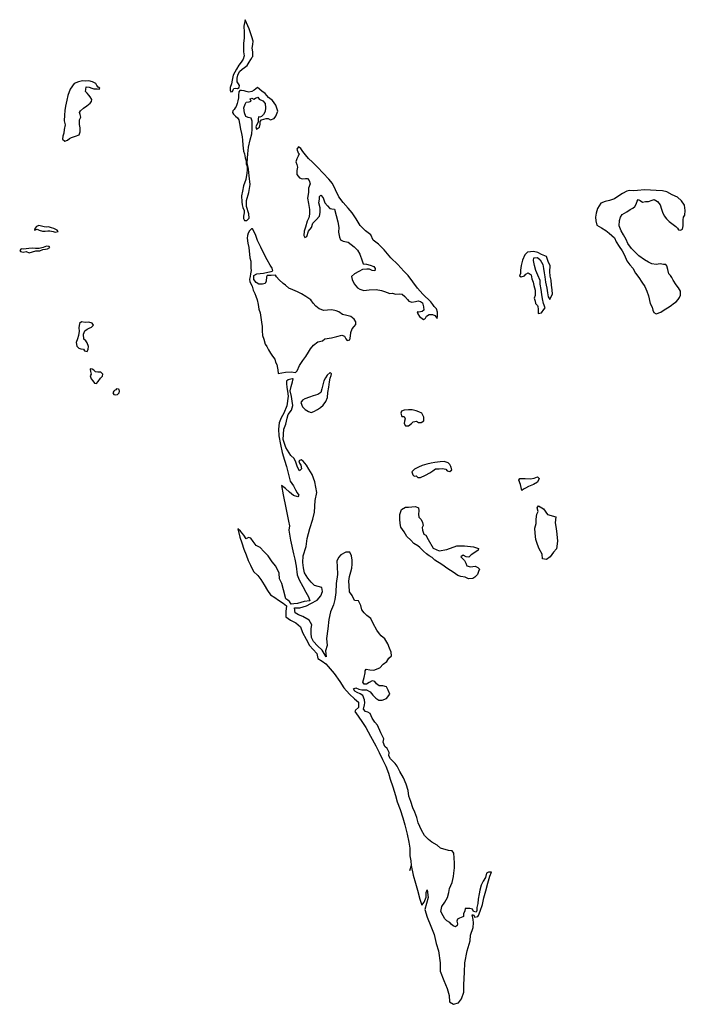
# Model space of a CAD drawing. Extents: x 85497 to 314014, y 760654 to 894511.
# Tile 6 of 25: x 85497 to 108441, y 829714 to 863644. Entities that reach past the tile are written whole.
import ezdxf

# ---------------------------------------------------------------- set-up
doc = ezdxf.new("R2010")
doc.units = 0
doc.layers.add('RPA', color=3, linetype='CONTINUOUS')

msp = doc.modelspace()

# ---------------------------------------------------------------- linework, layer by layer
at = {"layer": 'RPA', "color": 0}
for points in [[(93531, 862377), (93532, 862537), (93508, 862662), (93534, 862788), (93551, 862905), (93502, 863048), (93412, 863333), (93272, 863644), (93221, 863424), (93240, 863219), (93237, 863007), (93217, 862837), (93207, 862677), (93217, 862533), (93233, 862403), (93206, 862285), (93131, 862184), (93050, 862074), (92974, 861943), (92856, 861728), (92820, 861565), (92794, 861431), (92758, 861307), (92758, 861216), (92777, 861160), (92830, 861173), (92853, 861232), (92882, 861277), (92947, 861287), (93009, 861277), (93065, 861310), (93075, 861378), (93042, 861437), (92990, 861502), (92990, 861623), (93020, 861737), (93072, 861855), (93170, 861940), (93245, 861998), (93333, 862070), (93405, 862177), (93464, 862272), (93510, 862347)], [(88158, 861381), (88117, 861440), (88008, 861499), (87883, 861534), (87774, 861526), (87657, 861535), (87522, 861503), (87371, 861445), (87236, 861254), (87159, 861028), (87124, 860869), (87081, 860668), (87055, 860509), (87037, 860350), (87036, 860158), (87060, 860015), (87034, 859865), (87024, 859739), (86982, 859630), (86973, 859530), (87056, 859454), (87148, 859487), (87216, 859545), (87283, 859586), (87417, 859627), (87543, 859677), (87578, 859785), (87587, 859919), (87562, 860028), (87555, 860096), (87564, 860196), (87606, 860279), (87582, 860372), (87557, 860447), (87591, 860506), (87700, 860597), (87810, 860672), (87928, 860763), (87970, 860830), (87979, 860897), (87929, 860981), (87879, 861040), (87821, 861107), (87771, 861166), (87772, 861241), (87789, 861325), (87898, 861316), (87981, 861282), (88057, 861256), (88166, 861256), (88241, 861255), (88258, 861288), (88208, 861314)], [(93326, 856726), (93411, 856801), (93395, 856952), (93321, 857204), (93314, 857413), (93400, 857689), (93443, 857965), (93412, 858258), (93388, 858493), (93339, 858711), (93367, 859020), (93385, 859255), (93445, 859506), (93505, 859706), (93515, 859874), (93516, 860024), (93516, 860150), (93475, 860251), (93375, 860277), (93291, 860302), (93250, 860436), (93226, 860612), (93269, 860729), (93303, 860796), (93404, 860812), (93471, 860837), (93438, 860921), (93497, 860937), (93563, 860903), (93622, 860945), (93706, 860978), (93756, 860902), (93873, 860851), (93964, 860750), (93972, 860608), (93954, 860482), (93903, 860374), (93836, 860307), (93777, 860282), (93727, 860299), (93718, 860224), (93717, 860115), (93666, 860032), (93641, 859948), (93665, 859873), (93758, 859939), (93792, 860039), (93784, 860140), (93835, 860198), (93994, 860239), (94061, 860239), (94145, 860196), (94271, 860237), (94330, 860320), (94398, 860496), (94324, 860697), (94208, 860857), (94075, 860967), (93958, 861102), (93842, 861186), (93700, 861304), (93584, 861213), (93502, 861168), (93395, 861148), (93307, 861165), (93232, 861194), (93140, 861207), (93091, 861207), (93052, 861162), (93042, 861038), (93039, 860946), (93019, 860845), (92999, 860757), (92963, 860649), (92930, 860601), (92888, 860552), (92839, 860503), (92829, 860444), (92865, 860388), (92937, 860320), (93005, 860261), (93051, 860192), (93080, 860072), (93106, 859873), (93148, 859722), (93167, 859605), (93177, 859491), (93193, 859321), (93199, 859213), (93216, 859112), (93245, 859024), (93267, 858883), (93303, 858785), (93303, 858678), (93339, 858590), (93335, 858475), (93325, 858351), (93292, 858136), (93217, 857921), (93174, 857732), (93148, 857572), (93154, 857363), (93167, 857268), (93193, 857167), (93232, 857069), (93235, 856984), (93216, 856870), (93215, 856795), (93251, 856720)], [(99665, 853926), (99390, 854187), (99207, 854390), (99050, 854609), (98884, 854828), (98734, 854979), (98535, 855207), (98285, 855435), (98061, 855713), (97861, 855907), (97686, 856042), (97603, 856227), (97412, 856371), (97229, 856548), (97096, 856784), (96955, 856986), (96822, 857154), (96648, 857340), (96498, 857542), (96383, 857777), (96284, 858004), (96151, 858147), (95960, 858350), (95768, 858561), (95594, 858729), (95452, 858864), (95344, 858991), (95261, 859100), (95187, 859210), (95103, 859261), (95052, 859186), (95093, 859060), (95127, 859026), (95093, 858942), (95050, 858850), (95016, 858742), (95049, 858658), (95073, 858565), (95047, 858448), (95046, 858314), (95138, 858196), (95238, 858162), (95347, 858170), (95422, 858169), (95472, 858102), (95505, 857993), (95453, 857842), (95452, 857683), (95417, 857499), (95450, 857306), (95482, 857105), (95489, 856937), (95463, 856812), (95412, 856703), (95352, 856494), (95309, 856352), (95291, 856210), (95324, 856143), (95400, 856176), (95451, 856360), (95561, 856484), (95604, 856635), (95722, 856751), (95832, 856876), (95858, 857002), (95851, 857161), (95810, 857337), (95828, 857463), (95828, 857547), (95879, 857596), (95962, 857504), (96011, 857336), (96103, 857226), (96186, 857142), (96261, 857125), (96353, 857116), (96410, 856897), (96467, 856679), (96499, 856478), (96490, 856319), (96522, 856151), (96555, 856059), (96647, 856016), (96823, 855981), (97022, 855812), (97147, 855703), (97222, 855560), (97304, 855333), (97337, 855232), (97454, 855215), (97579, 855189), (97705, 855137), (97746, 855070), (97737, 854986), (97645, 855004), (97553, 855046), (97461, 855047), (97310, 855040), (97184, 854965), (97041, 854882), (96940, 854791), (96956, 854690), (97022, 854547), (97138, 854404), (97222, 854353), (97355, 854310), (97548, 854334), (97783, 854341), (97967, 854306), (98067, 854280), (98167, 854238), (98259, 854212), (98343, 854220), (98452, 854185), (98578, 854193), (98686, 854184), (98770, 854108), (98861, 854007), (98911, 853939), (99020, 853913), (99145, 853929), (99238, 853954), (99313, 853936), (99380, 853886), (99421, 853751), (99428, 853634), (99369, 853584), (99252, 853568), (99199, 853572), (99223, 853505), (99284, 853410), (99419, 853310), (99465, 853332), (99491, 853357), (99521, 853425), (99615, 853481), (99730, 853487), (99808, 853451), (99857, 853389), (99889, 853346), (99904, 853421), (99905, 853564), (99864, 853681), (99789, 853766), (99740, 853833)], [(107229, 853864), (107295, 853738), (107320, 853637), (107353, 853553), (107436, 853502), (107596, 853560), (107714, 853643), (107831, 853709), (107958, 853800), (108033, 853858), (108126, 853925), (108194, 854000), (108236, 854075), (108270, 854150), (108271, 854292), (108205, 854402), (108130, 854511), (108022, 854671), (107973, 854764), (107931, 854823), (107873, 854890), (107841, 855041), (107800, 855159), (107766, 855209), (107691, 855210), (107574, 855227), (107431, 855211), (107289, 855229), (107172, 855289), (107039, 855373), (106839, 855509), (106714, 855627), (106589, 855762), (106465, 855930), (106407, 856065), (106308, 856225), (106225, 856368), (106167, 856536), (106177, 856720), (106203, 856837), (106262, 856929), (106422, 857020), (106540, 857103), (106632, 857144), (106700, 857202), (106751, 857285), (106785, 857386), (106819, 857452), (106886, 857410), (106969, 857359), (107070, 857375), (107170, 857375), (107296, 857424), (107372, 857449), (107488, 857381), (107580, 857263), (107621, 857112), (107653, 857011), (107711, 856885), (107794, 856784), (107886, 856691), (107977, 856623), (108069, 856556), (108119, 856513), (108169, 856454), (108202, 856404), (108277, 856387), (108345, 856428), (108371, 856537), (108371, 856637), (108372, 856746), (108381, 856838), (108423, 856905), (108441, 857072), (108418, 857257), (108310, 857400), (108176, 857527), (107993, 857612), (107801, 857714), (107659, 857748), (107433, 857758), (107240, 857768), (107039, 857778), (106796, 857763), (106645, 857747), (106511, 857756), (106427, 857732), (106276, 857657), (106217, 857616), (106006, 857475), (105830, 857409), (105679, 857377), (105528, 857319), (105409, 857136), (105366, 856977), (105340, 856835), (105356, 856717), (105397, 856566), (105547, 856473), (105697, 856380), (105822, 856287), (105997, 856126), (106063, 855992), (106162, 855823), (106270, 855680), (106345, 855529), (106427, 855336), (106527, 855201), (106635, 855083), (106726, 854906), (106842, 854755), (106941, 854595), (107049, 854452), (107115, 854284), (107172, 854133)], [(86013, 856396), (86105, 856420), (86172, 856386), (86289, 856360), (86373, 856351), (86465, 856368), (86541, 856367), (86649, 856341), (86716, 856324), (86825, 856348), (86792, 856390), (86675, 856450), (86592, 856476), (86491, 856501), (86424, 856493), (86341, 856502), (86249, 856528), (86157, 856546), (86073, 856513), (86022, 856446)], [(94405, 851452), (94657, 851500), (94858, 851507), (95000, 851481), (95067, 851539), (95144, 851723), (95254, 851898), (95364, 852040), (95449, 852182), (95516, 852307), (95626, 852432), (95769, 852548), (95937, 852572), (96021, 852647), (96247, 852679), (96432, 852728), (96600, 852769), (96692, 852735), (96741, 852642), (96783, 852583), (96875, 852616), (96901, 852733), (96910, 852859), (96961, 852992), (97029, 853076), (97088, 853142), (97088, 853234), (97022, 853327), (96914, 853420), (96772, 853454), (96629, 853480), (96504, 853573), (96404, 853607), (96262, 853650), (96103, 853634), (95977, 853627), (95818, 853678), (95702, 853771), (95619, 853872), (95536, 853990), (95361, 854108), (95211, 854201), (95077, 854261), (94910, 854329), (94776, 854397), (94660, 854490), (94577, 854557), (94443, 854684), (94352, 854777), (94310, 854844), (94168, 854828), (94026, 854829), (94000, 854779), (93999, 854637), (93957, 854553), (93865, 854529), (93739, 854529), (93647, 854589), (93572, 854690), (93573, 854832), (93666, 854890), (93783, 854898), (93901, 854905), (94051, 854938), (94169, 854962), (94219, 854995), (94203, 855079), (94128, 855180), (94029, 855365), (93905, 855609), (93806, 855810), (93699, 856029), (93625, 856247), (93517, 856440), (93492, 856436), (93414, 856366), (93368, 856288), (93348, 856207), (93341, 856115), (93364, 855945), (93400, 855798), (93403, 855665), (93422, 855567), (93435, 855433), (93461, 855328), (93461, 855204), (93464, 855087), (93474, 854999), (93457, 854888), (93441, 854797), (93424, 854699), (93434, 854607), (93506, 854460), (93551, 854326), (93600, 854206), (93639, 854121), (93678, 853990), (93714, 853833), (93746, 853673), (93782, 853546), (93808, 853386), (93830, 853216), (93850, 853076), (93856, 852923), (93869, 852766), (93908, 852639), (93963, 852466), (94018, 852377), (94077, 852270), (94142, 852149), (94214, 852044), (94292, 851946), (94318, 851839), (94357, 851763), (94383, 851639), (94392, 851574)], [(85531, 855654), (85623, 855628), (85715, 855652), (85823, 855610), (85941, 855642), (86058, 855675), (86192, 855683), (86293, 855724), (86386, 855740), (86461, 855748), (86537, 855789), (86512, 855831), (86420, 855840), (86310, 855791), (86168, 855758), (86042, 855759), (85925, 855768), (85808, 855761), (85716, 855745), (85640, 855737), (85548, 855746), (85497, 855687)], [(103267, 853942), (103283, 853858), (103350, 853799), (103358, 853757), (103374, 853673), (103374, 853581), (103373, 853514), (103482, 853539), (103567, 853655), (103609, 853716), (103555, 853859), (103513, 854029), (103490, 854179), (103474, 854342), (103436, 854525), (103433, 854653), (103358, 854842), (103290, 855005), (103245, 855175), (103207, 855341), (103220, 855443), (103341, 855449), (103438, 855364), (103526, 855213), (103555, 855073), (103580, 854920), (103600, 854779), (103622, 854603), (103664, 854397), (103686, 854234), (103715, 854091), (103770, 854006), (103796, 854064), (103864, 854181), (103856, 854340), (103824, 854500), (103817, 854667), (103784, 854810), (103777, 854969), (103778, 855162), (103713, 855313), (103655, 855489), (103488, 855557), (103363, 855625), (103204, 855652), (103003, 855628), (102910, 855536), (102833, 855353), (102782, 855177), (102755, 855010), (102755, 854901), (102729, 854817), (102787, 854783), (102896, 854816), (102947, 854874), (103023, 854916), (103123, 854848), (103155, 854714), (103196, 854604), (103221, 854479), (103262, 854328), (103261, 854219), (103269, 854135), (103226, 854043)], [(87697, 852808), (87740, 852925), (87824, 852974), (87891, 853008), (87967, 853049), (88043, 853115), (87993, 853183), (87876, 853225), (87750, 853209), (87633, 853227), (87557, 853177), (87531, 853027), (87547, 852909), (87521, 852759), (87487, 852650), (87444, 852516), (87468, 852399), (87535, 852323), (87601, 852306), (87702, 852289), (87735, 852238), (87819, 852212), (87853, 852287), (87870, 852379), (87829, 852505), (87779, 852581), (87713, 852640)], [(87923, 851600), (87939, 851525), (87956, 851432), (87930, 851366), (87963, 851273), (88013, 851198), (88071, 851122), (88146, 851105), (88205, 851179), (88281, 851288), (88349, 851363), (88358, 851430), (88291, 851497), (88191, 851498), (88107, 851507), (88057, 851566), (87999, 851600), (87940, 851617)], [(96196, 851487), (96095, 851396), (96044, 851304), (95985, 851195), (95942, 851062), (95907, 850919), (95873, 850794), (95780, 850728), (95612, 850679), (95487, 850638), (95327, 850580), (95251, 850530), (95192, 850455), (95250, 850304), (95333, 850211), (95458, 850144), (95550, 850109), (95642, 850142), (95768, 850208), (95869, 850283), (95962, 850366), (96055, 850483), (96106, 850625), (96124, 850792), (96159, 850985), (96177, 851160), (96203, 851286), (96237, 851386), (96246, 851445)], [(100317, 829799), (100450, 829714), (100618, 829763), (100728, 829905), (100805, 830130), (100806, 830381), (100834, 830825), (100836, 831143), (100923, 831553), (101026, 831904), (101032, 832097), (101126, 832363), (101137, 832523), (101126, 832634), (101099, 832795), (101137, 832795), (101182, 832712), (101287, 832739), (101314, 832778), (101370, 832927), (101447, 833154), (101502, 833381), (101569, 833624), (101635, 833890), (101702, 834133), (101762, 834269), (101661, 834270), (101585, 834237), (101559, 834086), (101475, 833961), (101407, 833819), (101356, 833652), (101330, 833518), (101303, 833334), (101294, 833192), (101259, 833050), (101259, 832949), (101233, 832891), (101141, 832917), (101100, 832992), (101016, 833018), (100941, 833019), (100849, 833019), (100840, 832935), (100797, 832827), (100797, 832743), (100772, 832727), (100654, 832677), (100587, 832644), (100570, 832577), (100594, 832485), (100577, 832435), (100518, 832385), (100435, 832419), (100368, 832470), (100326, 832537), (100226, 832596), (100151, 832664), (100094, 832765), (100019, 832907), (100054, 833083), (100155, 833233), (100248, 833400), (100291, 833567), (100317, 833709), (100403, 833910), (100446, 834119), (100463, 834228), (100481, 834412), (100491, 834579), (100475, 834763), (100468, 834923), (100410, 834998), (100276, 835016), (100008, 835093), (99884, 835203), (99708, 835296), (99592, 835397), (99450, 835532), (99343, 835717), (99235, 835969), (99186, 836154), (99121, 836330), (99046, 836481), (98981, 836699), (98915, 836892), (98891, 837077), (98817, 837295), (98726, 837513), (98602, 837732), (98511, 837917), (98445, 838009), (98362, 838094), (98279, 838170), (98221, 838279), (98238, 838396), (98164, 838530), (98089, 838598), (98031, 838749), (98049, 838866), (97949, 839068), (97826, 839337), (97734, 839438), (97643, 839572), (97577, 839732), (97502, 839783), (97418, 839808), (97352, 839884), (97378, 840035), (97395, 840101), (97388, 840202), (97322, 840353), (97230, 840412), (97130, 840463), (97046, 840506), (97005, 840581), (97089, 840614), (97189, 840572), (97289, 840546), (97448, 840545), (97574, 840477), (97665, 840368), (97773, 840258), (97873, 840199), (97990, 840198), (98142, 840256), (98260, 840406), (98202, 840540), (98144, 840658), (98019, 840692), (97885, 840693), (97793, 840752), (97735, 840836), (97643, 840862), (97542, 840804), (97450, 840746), (97374, 840746), (97325, 840814), (97368, 840981), (97402, 841131), (97411, 841207), (97445, 841265), (97562, 841239), (97704, 841230), (97906, 841312), (98032, 841437), (98158, 841528), (98226, 841645), (98310, 841720), (98303, 841854), (98245, 841988), (98187, 842131), (98088, 842308), (97955, 842409), (97905, 842476), (97805, 842611), (97681, 842838), (97607, 843014), (97465, 843107), (97374, 843208), (97291, 843309), (97258, 843452), (97176, 843612), (97042, 843629), (96959, 843797), (96868, 843924), (96852, 844141), (96845, 844301), (96863, 844460), (96914, 844618), (96949, 844744), (96958, 844878), (96959, 845020), (96935, 845171), (96877, 845297), (96734, 845289), (96566, 845207), (96490, 845115), (96431, 844982), (96438, 844797), (96453, 844521), (96401, 844211), (96399, 843910), (96364, 843667), (96312, 843483), (96210, 843241), (96150, 842974), (96114, 842656), (96070, 842321), (96094, 842078), (96042, 841894), (96066, 841685), (95925, 841912), (95759, 842072), (95625, 842215), (95551, 842350), (95544, 842509), (95545, 842659), (95562, 842793), (95471, 842953), (95254, 843072), (95104, 843140), (94996, 843207), (94972, 843375), (95156, 843382), (95382, 843448), (95534, 843522), (95752, 843646), (95879, 843788), (95938, 843938), (95914, 844072), (95789, 844107), (95663, 844141), (95539, 844259), (95431, 844402), (95315, 844579), (95282, 844755), (95258, 844939), (95268, 845174), (95371, 845491), (95406, 845767), (95500, 846110), (95603, 846428), (95663, 846678), (95683, 847072), (95735, 847348), (95670, 847717), (95580, 847969), (95464, 848154), (95389, 848296), (95273, 848431), (95198, 848482), (95114, 848441), (95147, 848365), (95188, 848298), (95213, 848164), (95137, 848097), (95071, 848223), (95021, 848391), (94964, 848525), (94847, 848627), (94673, 848904), (94575, 849181), (94602, 849533), (94670, 849708), (94713, 849909), (94748, 850034), (94866, 850184), (94909, 850351), (94885, 850494), (94861, 850661), (94820, 850854), (94855, 851005), (94906, 851164), (94923, 851264), (94904, 851264), (94841, 851252), (94750, 851234), (94697, 851186), (94692, 851108), (94706, 850974), (94724, 850843), (94751, 850676), (94704, 850335), (94602, 850081), (94510, 849925), (94444, 849749), (94414, 849534), (94433, 849305), (94484, 849008), (94549, 848734), (94626, 848460), (94698, 848241), (94749, 848016), (94817, 847745), (94934, 847575), (94999, 847447), (95067, 847343), (95116, 847261), (95086, 847196), (94939, 847242), (94793, 847366), (94660, 847488), (94523, 847596), (94584, 847272), (94677, 846822), (94761, 846362), (94803, 846205), (94776, 846058), (94831, 845712), (94934, 845239), (94979, 845053), (95030, 844812), (95062, 844518), (95127, 844338), (95257, 844106), (95364, 843917), (95452, 843757), (95494, 843623), (95308, 843594), (95079, 843526), (94942, 843510), (94851, 843504), (94802, 843599), (94737, 843645), (94672, 843684), (94588, 843994), (94539, 844216), (94458, 844373), (94439, 844575), (94326, 844814), (94202, 844957), (94059, 845170), (93916, 845317), (93789, 845451), (93646, 845527), (93549, 845664), (93461, 845782), (93386, 845795), (93301, 845756), (93226, 845877), (93106, 846014), (93012, 846093), (93089, 845815), (93157, 845616), (93225, 845401), (93306, 845201), (93371, 845002), (93448, 844845), (93552, 844627), (93708, 844496), (93812, 844358), (93929, 844169), (94043, 843973), (94140, 843826), (94287, 843737), (94424, 843642), (94583, 843537), (94697, 843446), (94674, 843253), (94676, 843064), (94829, 842946), (95012, 842864), (95178, 842727), (95243, 842531), (95369, 842299), (95489, 842083), (95613, 841943), (95736, 841802), (95772, 841635), (95928, 841544), (96052, 841452), (96126, 841354), (96338, 841112), (96533, 840834), (96666, 840615), (96864, 840403), (97040, 840242), (97180, 840121), (97176, 839945), (97068, 839847), (97052, 839802), (97169, 839638), (97312, 839426), (97425, 839249), (97588, 838955), (97773, 838622), (97886, 838387), (98000, 838148), (98113, 837917), (98210, 837681), (98265, 837476), (98356, 837211), (98456, 836911), (98514, 836686), (98611, 836428), (98702, 836140), (98779, 835902), (98850, 835582), (98911, 835301), (98940, 835092), (98949, 834828), (98985, 834655), (98997, 834499), (99064, 834161), (99146, 833890), (99213, 833652), (99290, 833342), (99357, 833126), (99440, 833237), (99506, 833409), (99506, 833569), (99545, 833663), (99572, 833398), (99517, 833193), (99467, 832983), (99545, 832712), (99666, 832407), (99788, 832125), (99854, 831804), (99932, 831561), (99987, 831146), (99987, 830853), (100120, 830532), (100230, 830261), (100297, 830023)], [(88764, 850866), (88739, 850841), (88713, 850782), (88746, 850732), (88788, 850715), (88872, 850731), (88931, 850789), (88940, 850839), (88932, 850898), (88898, 850915), (88840, 850924), (88806, 850891)], [(98790, 849885), (98765, 849810), (98747, 849727), (98797, 849643), (98898, 849650), (98999, 849725), (99066, 849791), (99175, 849807), (99250, 849765), (99342, 849764), (99427, 849822), (99427, 849948), (99361, 850083), (99253, 850134), (99161, 850168), (99027, 850202), (98901, 850195), (98751, 850187), (98658, 850155), (98641, 850088), (98674, 849970), (98749, 849970)], [(100395, 848132), (100354, 848241), (100321, 848317), (100262, 848376), (100129, 848418), (99986, 848403), (99810, 848387), (99676, 848363), (99533, 848330), (99374, 848281), (99239, 848224), (99105, 848158), (99012, 848066), (99053, 847965), (99095, 847915), (99162, 847923), (99220, 847872), (99312, 847871), (99489, 847945), (99640, 848028), (99741, 848094), (99834, 848161), (99959, 848168), (100077, 848176), (100186, 848158), (100235, 848099), (100327, 848074)], [(102811, 847419), (102787, 847528), (102762, 847621), (102704, 847772), (102738, 847837), (102786, 847834), (102926, 847833), (103102, 847826), (103233, 847849), (103350, 847888), (103409, 847835), (103347, 847708), (103213, 847621), (103033, 847556), (102938, 847504), (102863, 847468)], [(103551, 846789), (103696, 846598), (103977, 846515), (103951, 846306), (103991, 846113), (104007, 845911), (104030, 845668), (103999, 845410), (103899, 845292), (103787, 845130), (103658, 845046), (103523, 845060), (103507, 845220), (103400, 845405), (103342, 845564), (103293, 845732), (103261, 845950), (103254, 846118), (103297, 846277), (103298, 846436), (103325, 846603), (103367, 846695), (103334, 846821), (103377, 846896), (103551, 846789)], [(99254, 846716), (99245, 846607), (99261, 846498), (99336, 846422), (99385, 846313), (99401, 846212), (99367, 846145), (99383, 846053), (99424, 845910), (99499, 845884), (99575, 845731), (99753, 845428), (99954, 845338), (100223, 845382), (100570, 845514), (100828, 845513), (101141, 845479), (101308, 845422), (101297, 845361), (101187, 845286), (101061, 845203), (100985, 845128), (100893, 845137), (100785, 845189), (100709, 845139), (100759, 845071), (100825, 845012), (100875, 844920), (100916, 844819), (101033, 844793), (101201, 844817), (101293, 844766), (101351, 844707), (101317, 844623), (101283, 844523), (101181, 844432), (101122, 844382), (100972, 844375), (100855, 844434), (100704, 844452), (100595, 844495), (100437, 844605), (100253, 844715), (100054, 844875), (99812, 845019), (99720, 845112), (99612, 845172), (99520, 845239), (99412, 845324), (99295, 845450), (99220, 845518), (99087, 845594), (98979, 845712), (98846, 845830), (98746, 845999), (98638, 846159), (98614, 846284), (98598, 846427), (98600, 846595), (98659, 846762), (98794, 846844), (98903, 846844), (99012, 846860), (99146, 846867), (99246, 846825)]]:
    msp.add_lwpolyline(points, close=True, dxfattribs=at)
msp.add_lwpolyline([(98997, 834499), (98936, 834319)], dxfattribs=at)

doc.saveas('drawing.dxf')
